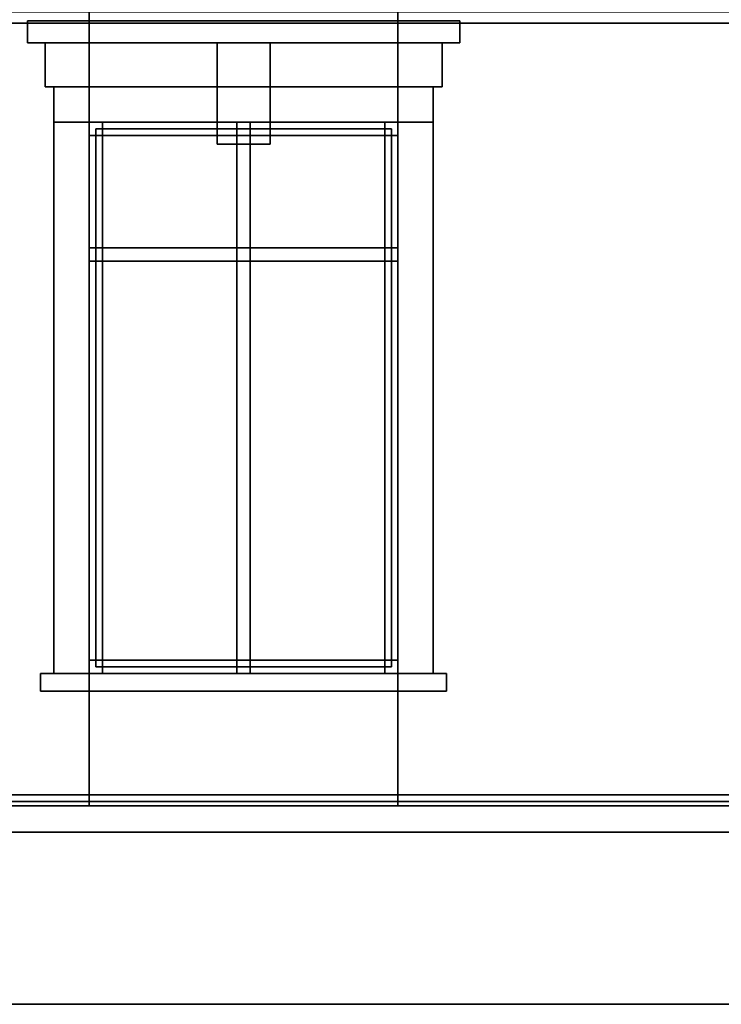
# Model space of a CAD drawing. Header units: metres. Extents: x 3 to 38.4, y 0 to 14.7.
# Tile 19 of 81: x 16.7 to 19.9, y 0 to 4.5. Entities that reach past the tile are written whole.
import ezdxf

# ---------------------------------------------------------------- set-up
doc = ezdxf.new("R2010")
doc.units = ezdxf.units.M
for name, color, linetype in [('FRAME', 8, 'Continuous'), ('GLASS', 5, 'Continuous'), ('GROUND', 8, 'Continuous'), ('INTERIOR_FLOOR', 8, 'Continuous'), ('PLASTER', 8, 'Continuous'), ('RUSTIC', 8, 'Continuous'), ('STUCCO', 8, 'Continuous')]:
    doc.layers.add(name, color=color, linetype=linetype)

msp = doc.modelspace()

# ---------------------------------------------------------------- linework, layer by layer
at = {"layer": 'FRAME'}
for points in [[(18.45, 3.94), (17.05, 3.94), (17.05, 4), (18.45, 4)], [(17.11, 1.5), (17.05, 1.5), (17.05, 4), (17.11, 4)], [(17.05, 3.94), (18.45, 3.94), (18.45, 4), (17.05, 4)], [(17.05, 1.5), (17.11, 1.5), (17.11, 4), (17.05, 4)], [(18.45, 3.94), (17.05, 3.94), (17.05, 4), (18.45, 4)], [(17.11, 1.5), (17.05, 1.5), (17.05, 4), (17.11, 4)], [(17.05, 3.94), (18.45, 3.94), (18.45, 4), (17.05, 4)], [(17.05, 1.5), (17.11, 1.5), (17.11, 4), (17.05, 4)], [(17.78, 1.5), (17.72, 1.5), (17.72, 4), (17.78, 4)], [(17.72, 1.5), (17.78, 1.5), (17.78, 4), (17.72, 4)], [(17.78, 1.5), (17.72, 1.5), (17.72, 4), (17.78, 4)], [(17.72, 1.5), (17.78, 1.5), (17.78, 4), (17.72, 4)], [(18.45, 1.5), (18.39, 1.5), (18.39, 4), (18.45, 4)], [(18.39, 1.5), (18.45, 1.5), (18.45, 4), (18.39, 4)], [(18.45, 1.5), (18.39, 1.5), (18.39, 4), (18.45, 4)], [(18.39, 1.5), (18.45, 1.5), (18.45, 4), (18.39, 4)], [(18.45, 3.37), (17.05, 3.37), (17.05, 3.43), (18.45, 3.43)], [(17.05, 3.37), (18.45, 3.37), (18.45, 3.43), (17.05, 3.43)], [(18.45, 3.37), (17.05, 3.37), (17.05, 3.43), (18.45, 3.43)], [(17.05, 3.37), (18.45, 3.37), (18.45, 3.43), (17.05, 3.43)], [(18.45, 1.5), (17.05, 1.5), (17.05, 1.56), (18.45, 1.56)], [(17.05, 1.5), (18.45, 1.5), (18.45, 1.56), (17.05, 1.56)], [(18.45, 1.5), (17.05, 1.5), (17.05, 1.56), (18.45, 1.56)], [(17.05, 1.5), (18.45, 1.5), (18.45, 1.56), (17.05, 1.56)]]:
    msp.add_lwpolyline(points, close=True, dxfattribs=at)
at = {"layer": 'GLASS'}
for points in [[(18.42, 1.53), (17.08, 1.53), (17.08, 3.97), (18.42, 3.97)], [(17.08, 1.53), (18.42, 1.53), (18.42, 3.97), (17.08, 3.97)], [(18.42, 1.53), (17.08, 1.53), (17.08, 3.97), (18.42, 3.97)], [(17.08, 1.53), (18.42, 1.53), (18.42, 3.97), (17.08, 3.97)]]:
    msp.add_lwpolyline(points, close=True, dxfattribs=at)
at = {"layer": 'GROUND'}
msp.add_line((3, 0), (37.42, 0), dxfattribs=at)
at = {"layer": 'INTERIOR_FLOOR'}
for points in [[(29.55, 0.9), (16.45, 0.9), (16.45, 0.92), (29.55, 0.92)], [(16.45, 0.9), (29.55, 0.9), (29.55, 0.92), (16.45, 0.92)]]:
    msp.add_lwpolyline(points, close=True, dxfattribs=at)
at = {"layer": 'PLASTER'}
for points in [[(17.05, 0.9), (16, 0.9), (16, 4.5), (17.05, 4.5)], [(16, 0.9), (17.05, 0.9), (17.05, 4.5), (16, 4.5)], [(17.05, 0.9), (16, 0.9), (16, 4.5), (17.05, 4.5)], [(16, 0.9), (17.05, 0.9), (17.05, 4.5), (16, 4.5)], [(18.45, 4), (17.05, 4), (17.05, 4.5), (18.45, 4.5)], [(17.05, 4), (18.45, 4), (18.45, 4.5), (17.05, 4.5)], [(18.45, 4), (17.05, 4), (17.05, 4.5), (18.45, 4.5)], [(17.05, 4), (18.45, 4), (18.45, 4.5), (17.05, 4.5)], [(20.55, 0.9), (18.45, 0.9), (18.45, 4.5), (20.55, 4.5)], [(18.45, 0.9), (20.55, 0.9), (20.55, 4.5), (18.45, 4.5)], [(20.55, 0.9), (18.45, 0.9), (18.45, 4.5), (20.55, 4.5)], [(18.45, 0.9), (20.55, 0.9), (20.55, 4.5), (18.45, 4.5)], [(18.65, 4.16), (16.85, 4.16), (16.85, 4.36), (18.65, 4.36)], [(16.85, 4.16), (18.65, 4.16), (18.65, 4.36), (16.85, 4.36)], [(18.65, 4.16), (16.85, 4.16), (16.85, 4.36), (18.65, 4.36)], [(16.85, 4.16), (18.65, 4.16), (18.65, 4.36), (16.85, 4.36)], [(18.45, 0.9), (17.05, 0.9), (17.05, 1.5), (18.45, 1.5)], [(17.05, 0.9), (18.45, 0.9), (18.45, 1.5), (17.05, 1.5)], [(18.45, 0.9), (17.05, 0.9), (17.05, 1.5), (18.45, 1.5)], [(17.05, 0.9), (18.45, 0.9), (18.45, 1.5), (17.05, 1.5)]]:
    msp.add_lwpolyline(points, close=True, dxfattribs=at)
at = {"layer": 'RUSTIC'}
for points in [[(30, 0), (16, 0), (16, 0.9), (30, 0.9)], [(16, 0), (30, 0), (30, 0.9), (16, 0.9)]]:
    msp.add_lwpolyline(points, close=True, dxfattribs=at)
at = {"layer": 'STUCCO'}
for points in [[(30.08, 4.45), (15.92, 4.45), (15.92, 4.7), (30.08, 4.7)], [(15.92, 4.45), (30.08, 4.45), (30.08, 4.7), (15.92, 4.7)], [(18.73, 4.36), (16.77, 4.36), (16.77, 4.46), (18.73, 4.46)], [(16.77, 4.36), (18.73, 4.36), (18.73, 4.46), (16.77, 4.46)], [(18.73, 4.36), (16.77, 4.36), (16.77, 4.46), (18.73, 4.46)], [(16.77, 4.36), (18.73, 4.36), (18.73, 4.46), (16.77, 4.46)], [(17.87, 3.9), (17.63, 3.9), (17.63, 4.36), (17.87, 4.36)], [(17.63, 3.9), (17.87, 3.9), (17.87, 4.36), (17.63, 4.36)], [(17.87, 3.9), (17.63, 3.9), (17.63, 4.36), (17.87, 4.36)], [(17.63, 3.9), (17.87, 3.9), (17.87, 4.36), (17.63, 4.36)], [(18.61, 4), (16.89, 4), (16.89, 4.16), (18.61, 4.16)], [(16.89, 4), (18.61, 4), (18.61, 4.16), (16.89, 4.16)], [(18.61, 4), (16.89, 4), (16.89, 4.16), (18.61, 4.16)], [(16.89, 4), (18.61, 4), (18.61, 4.16), (16.89, 4.16)], [(17.05, 1.5), (16.89, 1.5), (16.89, 4), (17.05, 4)], [(16.89, 1.5), (17.05, 1.5), (17.05, 4), (16.89, 4)], [(17.05, 1.5), (16.89, 1.5), (16.89, 4), (17.05, 4)], [(16.89, 1.5), (17.05, 1.5), (17.05, 4), (16.89, 4)], [(18.61, 1.5), (18.45, 1.5), (18.45, 4), (18.61, 4)], [(18.45, 1.5), (18.61, 1.5), (18.61, 4), (18.45, 4)], [(18.61, 1.5), (18.45, 1.5), (18.45, 4), (18.61, 4)], [(18.45, 1.5), (18.61, 1.5), (18.61, 4), (18.45, 4)], [(18.67, 1.42), (16.83, 1.42), (16.83, 1.5), (18.67, 1.5)], [(16.83, 1.42), (18.67, 1.42), (18.67, 1.5), (16.83, 1.5)], [(18.67, 1.42), (16.83, 1.42), (16.83, 1.5), (18.67, 1.5)], [(16.83, 1.42), (18.67, 1.42), (18.67, 1.5), (16.83, 1.5)], [(30.1, 0.78), (15.9, 0.78), (15.9, 0.95), (30.1, 0.95)], [(15.9, 0.78), (30.1, 0.78), (30.1, 0.95), (15.9, 0.95)]]:
    msp.add_lwpolyline(points, close=True, dxfattribs=at)

doc.saveas('drawing.dxf')
